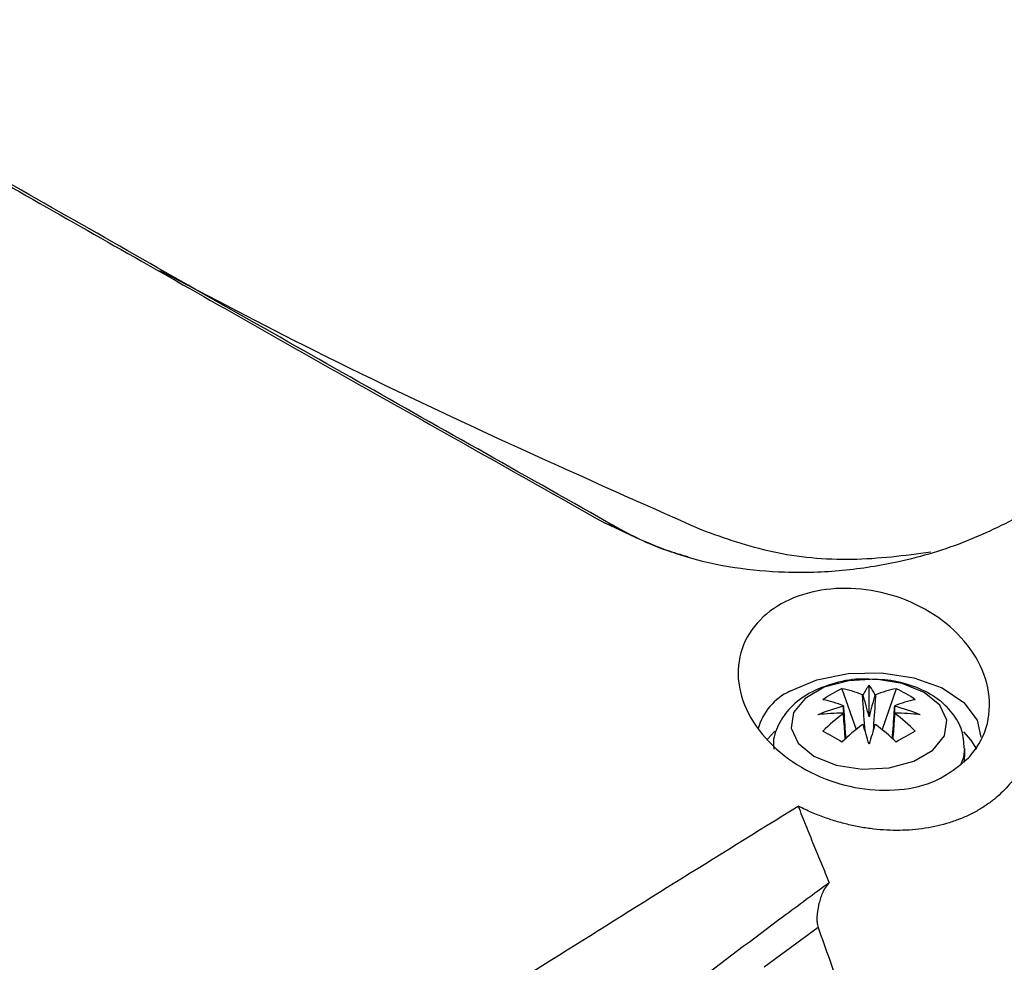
# Model space of a CAD drawing. Header units: millimetres. Extents: x -0.201 to 0.721, y -0.195 to 0.483.
# Tile 174 of 188: x 0.553 to 0.591, y 0.348 to 0.384. Entities that reach past the tile are written whole.
import ezdxf

# ---------------------------------------------------------------- set-up
doc = ezdxf.new("R2010")
doc.units = ezdxf.units.MM

msp = doc.modelspace()

# ---------------------------------------------------------------- linework, layer by layer
at = {"color": 7, "linetype": 'Continuous', "lineweight": 25}
for p, q in [((0.575454, 0.365097), (0.575815, 0.364984)), ((0.585502, 0.357727), (0.585502, 0.35893)), ((0.584468, 0.358797), (0.585006, 0.35724)), ((0.586536, 0.358797), (0.585998, 0.35724)), ((0.581917, 0.357176), (0.581633, 0.356874)), ((0.589152, 0.356266), (0.589152, 0.356511)), ((0.58912, 0.35599), (0.589152, 0.356266)), ((0.583561, 0.349699), (0.581509, 0.348188))]:
    msp.add_line(p, q, dxfattribs=at)
at = {"color": 7, "linetype": 'Continuous', "lineweight": 25, "flags": 128}
for points in [[(0.582488, 0.358699), (0.58351, 0.359134), (0.584709, 0.359377), (0.585979, 0.359404), (0.587206, 0.359214), (0.588282, 0.358824), (0.58911, 0.358268), (0.589618, 0.357596), (0.589763, 0.356944)], [(0.583399, 0.356229), (0.584245, 0.355887), (0.585243, 0.355733), (0.586271, 0.355785), (0.587207, 0.356037), (0.587937, 0.356459), (0.588374, 0.356999), (0.588464, 0.357593), (0.588196, 0.358168), (0.587604, 0.358657), (0.586758, 0.358999), (0.585761, 0.359153), (0.584732, 0.359101), (0.583796, 0.358849), (0.583066, 0.358427), (0.58263, 0.357887), (0.58254, 0.357293), (0.582807, 0.356718), (0.583399, 0.356229)], [(0.589607, 0.356493), (0.589397, 0.356839), (0.58911, 0.357154)], [(0.589013, 0.355936), (0.589107, 0.356182), (0.589152, 0.356516)]]:
    msp.add_lwpolyline(points, dxfattribs=at)
at = {"color": 7, "linetype": 'Continuous', "lineweight": 25}
for centre, radius, start, end in [((0.58686, 0.357846), 0.0017377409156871, 141.388757, 155.627082), ((0.584144, 0.357846), 0.0017377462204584, 24.372692, 38.610714), ((0.583412, 0.356683), 0.0022170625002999, 114.616907, 164.448364), ((0.586254, 0.354862), 0.0043219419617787, 114.414139, 125.580484), ((0.583713, 0.354893), 0.0039761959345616, 67.227963, 79.06503), ((0.585493, 0.356925), 0.0016518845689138, 97.523592, 98.373059), ((0.58551, 0.356925), 0.0016518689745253, 81.628231, 82.477703), ((0.58729, 0.354893), 0.0039762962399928, 100.936087, 112.773034), ((0.58475, 0.354862), 0.0043218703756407, 54.420467, 65.586887), ((0.582985, 0.354473), 0.0039761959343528, 67.227963, 79.06503), ((0.588018, 0.354473), 0.0039762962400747, 100.936087, 112.773034), ((0.584522, 0.349841), 0.0080242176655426, 90.025972, 96.913848), ((0.586127, 0.351645), 0.0066766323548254, 103.940439, 112.646315), ((0.589234, 0.351526), 0.0078865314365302, 126.671318, 134.165498), ((0.584884, 0.35798), 0.0003934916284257, 156.164176, 158.374823), ((0.584884, 0.358011), 0.0003934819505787, 201.625356, 203.836039), ((0.586119, 0.35798), 0.0003934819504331, 21.625356, 23.836039), ((0.581769, 0.351526), 0.0078865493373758, 45.835564, 53.329683), ((0.586119, 0.358011), 0.000393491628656, 336.164176, 338.374823), ((0.584877, 0.351645), 0.0066766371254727, 67.354995, 76.060858), ((0.586482, 0.349841), 0.0080243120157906, 83.087511, 89.975343), ((0.589963, 0.351105), 0.0078865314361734, 126.671318, 134.165498), ((0.585493, 0.359065), 0.0016518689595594, 261.628231, 262.477703), ((0.303207, 0.271686), 0.2948134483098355, 16.756807, 16.907819), ((0.867328, 0.271831), 0.2943228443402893, 163.092624, 163.243888), ((0.58551, 0.359065), 0.0016518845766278, 277.523592, 278.373059), ((0.581041, 0.351105), 0.007886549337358, 45.835564, 53.329683), ((0.577671, 0.345829), 0.0128742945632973, 58.132039, 61.875315), ((0.593333, 0.345829), 0.0128741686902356, 118.125636, 121.868987)]:
    msp.add_arc(centre, radius, start, end, dxfattribs=at)
for centre, major_axis, ratio, start_param, end_param in [((0.58521, 0.357683), (-0.0009359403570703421, 0.003601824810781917), 0.078961, 4.704138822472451, 4.938741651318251), ((0.585794, 0.357683), (0.0009358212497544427, 0.003601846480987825), 0.078957, 1.344441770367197, 1.57904459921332), ((0.58545, 0.357821), (-0.0001581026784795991, 0.004022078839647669), 0.229108, 1.486177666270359, 1.617711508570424), ((0.585554, 0.357821), (0.0001579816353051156, 0.00402208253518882), 0.229107, 4.665527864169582, 4.797005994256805)]:
    msp.add_ellipse(centre, major_axis=major_axis, ratio=ratio, start_param=start_param, end_param=end_param, dxfattribs=at)
for points, knots in [([(0.5076974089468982, 0.4042101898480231), (0.5090812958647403, 0.4033802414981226), (0.5118522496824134, 0.4017184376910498), (0.5163527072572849, 0.3990455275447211), (0.5211141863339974, 0.3962362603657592), (0.5262434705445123, 0.3932303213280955), (0.5317357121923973, 0.3900318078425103), (0.5368423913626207, 0.3870756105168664), (0.5426043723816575, 0.3837551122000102), (0.5477875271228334, 0.3807826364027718), (0.5531447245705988, 0.3777242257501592), (0.5572687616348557, 0.3753765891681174), (0.5614786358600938, 0.3729866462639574), (0.5657704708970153, 0.3705567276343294), (0.5704210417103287, 0.3679298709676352), (0.57367550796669, 0.366097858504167), (0.5754537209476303, 0.365096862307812)], [0, 0, 0, 0, 0.0812306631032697, 0.1626479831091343, 0.2446651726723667, 0.3268981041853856, 0.4134742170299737, 0.5003212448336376, 0.5538800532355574, 0.6612073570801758, 0.7153780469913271, 0.7696128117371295, 0.8242335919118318, 0.8790413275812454, 0.9339091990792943, 1, 1, 1, 1]), ([(0.5736739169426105, 0.3214990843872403), (0.5758912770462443, 0.3235639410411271), (0.5803753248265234, 0.3277395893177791), (0.5871789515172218, 0.3338562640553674), (0.5940716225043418, 0.3398898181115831), (0.6010059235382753, 0.3457812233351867), (0.6079720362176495, 0.3515268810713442), (0.6149649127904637, 0.3571232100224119), (0.6219835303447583, 0.3625698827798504), (0.6290317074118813, 0.3678675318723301), (0.6377025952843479, 0.3741725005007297), (0.6480093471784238, 0.3813460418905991), (0.6599755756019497, 0.3891860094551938), (0.6719916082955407, 0.3966113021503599), (0.6800211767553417, 0.4011663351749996), (0.6840382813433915, 0.403445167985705)], [0, 0, 0, 0, 0.0622011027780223, 0.1257859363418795, 0.1893965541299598, 0.2530847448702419, 0.3167987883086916, 0.3803835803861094, 0.4439938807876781, 0.5076814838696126, 0.5713950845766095, 0.678239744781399, 0.7852056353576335, 0.8925407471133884, 1, 1, 1, 1]), ([(0.5758151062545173, 0.3649836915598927), (0.5725337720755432, 0.3668329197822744), (0.5660143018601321, 0.3705070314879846), (0.5565832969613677, 0.3758601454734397), (0.5475232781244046, 0.381033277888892), (0.5388953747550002, 0.3859952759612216), (0.530761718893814, 0.3907094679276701), (0.5231938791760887, 0.3951350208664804), (0.5161255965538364, 0.3993062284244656), (0.5119127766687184, 0.4018273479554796), (0.509792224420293, 0.403096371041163)], [0, 0, 0, 0, 0.1258921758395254, 0.250127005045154, 0.3757500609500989, 0.5007169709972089, 0.6251788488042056, 0.750295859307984, 0.8743096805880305, 1, 1, 1, 1]), ([(0.6846319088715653, 0.3981202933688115), (0.682334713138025, 0.3968247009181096), (0.6776581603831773, 0.3941871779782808), (0.6706041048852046, 0.3899994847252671), (0.6634698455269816, 0.3856055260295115), (0.6563394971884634, 0.381039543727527), (0.6492219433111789, 0.3763111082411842), (0.6421220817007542, 0.3714227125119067), (0.6350408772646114, 0.3663755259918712), (0.6279753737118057, 0.3611671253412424), (0.6195627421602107, 0.3547584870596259), (0.6098248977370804, 0.3470307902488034), (0.5987915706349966, 0.3378284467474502), (0.5878208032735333, 0.3282669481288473), (0.5805860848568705, 0.3215831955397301), (0.5769668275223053, 0.3182395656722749)], [0, 0, 0, 0, 0.0629734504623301, 0.1281992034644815, 0.193451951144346, 0.2587859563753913, 0.3241471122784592, 0.3893728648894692, 0.4546256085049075, 0.5199596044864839, 0.5853207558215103, 0.6887198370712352, 0.7922265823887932, 0.8960587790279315, 1, 1, 1, 1]), ([(0.5584817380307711, 0.3747275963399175), (0.5604247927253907, 0.3737056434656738), (0.5670460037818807, 0.3702232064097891), (0.5741260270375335, 0.3670712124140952), (0.5791283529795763, 0.3648441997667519)], [0, 0, 0, 0, 0.29345910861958, 1, 1, 1, 1]), ([(0.5915402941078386, 0.3655136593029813), (0.5907791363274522, 0.3651255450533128), (0.5892577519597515, 0.364349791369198), (0.586855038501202, 0.3636287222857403), (0.5845108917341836, 0.3632499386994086), (0.5817920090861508, 0.3631650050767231), (0.5785781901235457, 0.3636135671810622), (0.5764550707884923, 0.3646214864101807), (0.5754537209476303, 0.365096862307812)], [0, 0, 0, 0, 0.1671536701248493, 0.3341028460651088, 0.4624680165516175, 0.5906946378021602, 0.806954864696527, 1, 1, 1, 1]), ([(0.5758151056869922, 0.364983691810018), (0.5764419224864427, 0.3646493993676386), (0.5773264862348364, 0.3641776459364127), (0.5783266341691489, 0.3639068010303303), (0.5786180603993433, 0.3638278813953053)], [0, 0, 0, 0, 0.7086168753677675, 1, 1, 1, 1]), ([(0.5791283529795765, 0.3648441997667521), (0.5800009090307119, 0.3645335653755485), (0.5817460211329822, 0.3639122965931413), (0.5848440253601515, 0.3636158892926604), (0.5868545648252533, 0.3638750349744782), (0.5878510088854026, 0.3640034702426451)], [0, 0, 0, 0, 0.3352786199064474, 0.6705572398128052, 1, 1, 1, 1]), ([(0.5892958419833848, 0.3561672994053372), (0.5889110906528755, 0.3558447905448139), (0.5881950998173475, 0.3552446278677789), (0.586675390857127, 0.3548885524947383), (0.5851317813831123, 0.3549394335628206), (0.5835899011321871, 0.3553932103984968), (0.5821962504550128, 0.3562165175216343), (0.5811117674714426, 0.3573503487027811), (0.5805029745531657, 0.3586749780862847), (0.5804783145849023, 0.3600190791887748), (0.5810399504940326, 0.3612007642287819), (0.5820859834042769, 0.3620793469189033), (0.5834609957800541, 0.3625780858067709), (0.585005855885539, 0.3626713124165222), (0.5865746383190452, 0.3623612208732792), (0.5880259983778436, 0.3616671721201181), (0.5892097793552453, 0.3606341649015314), (0.5899731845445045, 0.3593500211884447), (0.5901795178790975, 0.3579705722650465), (0.5898676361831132, 0.3568751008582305), (0.5894366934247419, 0.3563416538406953), (0.5892958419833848, 0.3561672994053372)], [0, 0, 0, 0, 0.0586499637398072, 0.1091427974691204, 0.1590580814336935, 0.2102218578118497, 0.2637035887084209, 0.3195557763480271, 0.3767716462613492, 0.4337374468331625, 0.4890543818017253, 0.5421808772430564, 0.5935101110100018, 0.6440371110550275, 0.694955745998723, 0.7473317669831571, 0.8018111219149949, 0.8583107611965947, 0.9157944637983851, 0.9724778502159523, 1, 1, 1, 1]), ([(0.5911960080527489, 0.3599254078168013), (0.5912917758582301, 0.3597345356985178), (0.5914593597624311, 0.3594005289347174), (0.5916240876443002, 0.3589081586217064), (0.5917306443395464, 0.3584569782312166), (0.5917885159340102, 0.3579986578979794), (0.5917960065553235, 0.3575453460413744), (0.5917540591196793, 0.3571026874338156), (0.5916641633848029, 0.3566715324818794), (0.5915235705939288, 0.3562474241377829), (0.5913445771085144, 0.3558645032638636), (0.5910768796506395, 0.3554201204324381), (0.5907618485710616, 0.3550302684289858), (0.590382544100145, 0.3546729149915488), (0.5900596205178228, 0.354419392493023), (0.5896993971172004, 0.3541854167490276), (0.5893069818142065, 0.3539768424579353), (0.5888899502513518, 0.3537989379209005), (0.5884538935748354, 0.3536532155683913), (0.5880002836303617, 0.3535392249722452), (0.5875254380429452, 0.3534567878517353), (0.5870393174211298, 0.3534082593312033), (0.5865481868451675, 0.3533931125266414), (0.5860534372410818, 0.353410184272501), (0.5855511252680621, 0.3534599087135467), (0.5850462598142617, 0.3535423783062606), (0.5845444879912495, 0.3536566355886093), (0.5840467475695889, 0.3538022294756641), (0.5835551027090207, 0.3539796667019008), (0.5831385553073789, 0.3541579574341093), (0.5828912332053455, 0.3542814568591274), (0.5827993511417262, 0.3543273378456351)], [0, 0, 0, 0, 0.0484450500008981, 0.0847739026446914, 0.1213568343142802, 0.1587509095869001, 0.1964302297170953, 0.2323318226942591, 0.2684968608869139, 0.3055152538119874, 0.3428386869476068, 0.3723260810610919, 0.4317556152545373, 0.4619795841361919, 0.4935743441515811, 0.5253846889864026, 0.5578818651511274, 0.590619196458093, 0.6222149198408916, 0.6540321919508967, 0.6865446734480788, 0.7192952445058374, 0.7508723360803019, 0.7826607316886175, 0.8151021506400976, 0.8477633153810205, 0.8803145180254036, 0.9130771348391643, 0.9464899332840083, 0.9801205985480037, 1, 1, 1, 1]), ([(0.5853744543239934, 0.3591569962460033), (0.585339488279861, 0.3591592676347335), (0.5849449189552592, 0.3591848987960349), (0.5841797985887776, 0.3590262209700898), (0.5832368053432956, 0.3586756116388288), (0.5824988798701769, 0.3581264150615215), (0.5820378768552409, 0.3574553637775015), (0.5818222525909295, 0.3568705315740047), (0.5818715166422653, 0.3565513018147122), (0.5818813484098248, 0.3564875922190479)], [0, 0, 0, 0, 0.0198342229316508, 0.2238164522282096, 0.4343146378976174, 0.6220449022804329, 0.7937132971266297, 0.9588307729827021, 1, 1, 1, 1]), ([(0.5891280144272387, 0.3565194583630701), (0.5891145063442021, 0.3567485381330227), (0.5890856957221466, 0.3572371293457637), (0.5886936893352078, 0.3578954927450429), (0.5881062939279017, 0.358453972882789), (0.5873131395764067, 0.3588736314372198), (0.5863740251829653, 0.3591405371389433), (0.5856979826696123, 0.359151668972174), (0.5853744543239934, 0.3591569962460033)], [0, 0, 0, 0, 0.1398125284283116, 0.2981981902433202, 0.4592114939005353, 0.6349300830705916, 0.8252913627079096, 1, 1, 1, 1]), ([(0.5853477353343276, 0.3571930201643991), (0.5853204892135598, 0.3575771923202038), (0.5852881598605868, 0.3580330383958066), (0.5852573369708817, 0.3584881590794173), (0.5852524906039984, 0.3585597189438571)], [0, 0, 0, 0, 0.842767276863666, 1, 1, 1, 1]), ([(0.5857510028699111, 0.3585597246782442), (0.5857461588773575, 0.3584881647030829), (0.585715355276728, 0.3580331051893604), (0.5856830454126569, 0.3575773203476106), (0.5856558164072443, 0.3571932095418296)], [0, 0, 0, 0, 0.1572541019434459, 1, 1, 1, 1]), ([(0.5845241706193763, 0.3581392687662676), (0.5845290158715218, 0.3580677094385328), (0.5845572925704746, 0.3576500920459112), (0.5845869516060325, 0.3572318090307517), (0.5846115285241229, 0.3568851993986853)], [0, 0, 0, 0, 0.1713514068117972, 1, 1, 1, 1]), ([(0.5845981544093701, 0.3568738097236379), (0.5845781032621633, 0.3571335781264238), (0.5845529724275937, 0.3574591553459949), (0.5845290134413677, 0.3577855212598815), (0.5845241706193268, 0.3578514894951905)], [0, 0, 0, 0, 0.7978703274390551, 1, 1, 1, 1]), ([(0.5863920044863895, 0.3568851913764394), (0.5864165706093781, 0.357231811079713), (0.5864462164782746, 0.3576501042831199), (0.5864744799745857, 0.3580677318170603), (0.5864793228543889, 0.358139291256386)], [0, 0, 0, 0, 0.8286524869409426, 1, 1, 1, 1]), ([(0.5864793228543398, 0.3578515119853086), (0.5864744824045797, 0.3577855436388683), (0.5864505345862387, 0.3574591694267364), (0.586425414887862, 0.3571335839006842), (0.5864053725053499, 0.3568738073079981)], [0, 0, 0, 0, 0.2021248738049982, 1, 1, 1, 1]), ([(0.5489622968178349, 0.3323661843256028), (0.551204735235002, 0.3338998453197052), (0.5556898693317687, 0.3369673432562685), (0.5638360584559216, 0.3423602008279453), (0.5728721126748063, 0.3481709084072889), (0.5796714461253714, 0.3523875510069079), (0.5827993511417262, 0.3543273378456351)], [0, 0, 0, 0, 0.2011493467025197, 0.4023217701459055, 0.7250494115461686, 1, 1, 1, 1]), ([(0.5827993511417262, 0.3543273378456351), (0.5828968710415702, 0.3540794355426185), (0.5830919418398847, 0.3535835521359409), (0.5833911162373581, 0.3528504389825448), (0.5836857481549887, 0.3521232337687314), (0.5838862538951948, 0.3516456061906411), (0.5839865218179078, 0.3514067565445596)], [0, 0, 0, 0, 0.2498011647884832, 0.499681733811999, 0.7498033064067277, 1, 1, 1, 1]), ([(0.5839864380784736, 0.351406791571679), (0.583403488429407, 0.3509764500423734), (0.5816546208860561, 0.3496854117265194), (0.5787531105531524, 0.3474935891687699), (0.5745963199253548, 0.3442750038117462), (0.5697835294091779, 0.3404201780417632), (0.5643377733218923, 0.3358759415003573), (0.5598483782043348, 0.331973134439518), (0.5562837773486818, 0.328786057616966), (0.5545139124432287, 0.327164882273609), (0.5536289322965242, 0.3263542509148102)], [0, 0, 0, 0, 0.0561072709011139, 0.1683236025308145, 0.2805589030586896, 0.4602228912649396, 0.63996499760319, 0.8199421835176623, 0.9099662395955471, 1, 1, 1, 1]), ([(0.5839863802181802, 0.3514067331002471), (0.5839312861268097, 0.3513434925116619), (0.583818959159, 0.3512145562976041), (0.5836863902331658, 0.3509253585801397), (0.5835683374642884, 0.3505544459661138), (0.5835172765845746, 0.3501860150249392), (0.5835145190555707, 0.3498971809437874), (0.5835455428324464, 0.3497651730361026), (0.5835612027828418, 0.3496985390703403)], [0, 0, 0, 0, 0.1373361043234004, 0.280003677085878, 0.533844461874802, 0.7925084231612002, 0.8952639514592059, 1, 1, 1, 1]), ([(0.5835611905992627, 0.3496985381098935), (0.5837051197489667, 0.3492939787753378), (0.5839930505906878, 0.3484846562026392), (0.5842782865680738, 0.3476919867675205), (0.5844209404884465, 0.3472955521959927)], [0, 0, 0, 0, 0.4998740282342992, 0.9999999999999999, 0.9999999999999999, 0.9999999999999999, 0.9999999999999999])]:
    msp.add_open_spline(points, degree=3, knots=knots, dxfattribs=at)

doc.saveas('drawing.dxf')
